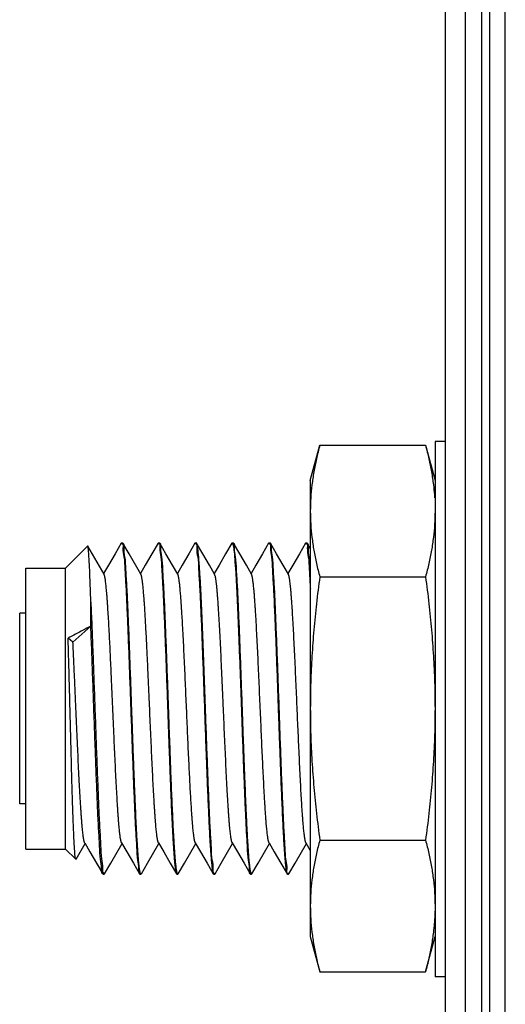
# Model space of a CAD drawing. Header units: inches. Extents: x 0.2 to 16.8, y 0.1 to 10.8.
# Tile 6 of 27: x 9.1 to 9.466, y 4.614 to 5.356. Entities that reach past the tile are written whole.
import ezdxf

# ---------------------------------------------------------------- set-up
doc = ezdxf.new("R2010")
doc.units = ezdxf.units.IN
doc.header["$LTSCALE"] = 0.935
doc.header["$MEASUREMENT"] = 0
doc.layers.get('0').update_dxf_attribs({"linetype": 'CONTINUOUS'})

msp = doc.modelspace()

# ---------------------------------------------------------------- linework, layer by layer
at = {"color": 7, "linetype": 'CONTINUOUS'}
for p, q in [((9.43589, 2.87521), (9.43589, 7.94221)), ((9.44789, 7.94221), (9.44789, 2.87521)), ((9.45389, 7.94221), (9.45389, 2.87521)), ((9.46589, 2.87521), (9.46589, 7.94221)), ((9.42089, 2.88521), (9.42089, 7.93221)), ((9.42089, 5.03821), (9.41289, 5.03821)), ((9.41289, 5.03821), (9.41289, 4.63421)), ((9.31889, 5.00877), (9.32602, 5.03537)), ((9.32602, 5.03537), (9.40576, 5.03537)), ((9.40576, 5.03537), (9.41289, 5.00877)), ((9.31889, 5.00877), (9.31889, 4.66477)), ((9.13437, 4.94277), (9.15092, 4.95931)), ((9.15109, 4.95925), (9.15092, 4.95931)), ((9.16334, 4.93809), (9.15109, 4.95925)), ((9.17625, 4.96153), (9.17653, 4.96177)), ((9.17653, 4.96177), (9.1773, 4.96177)), ((9.17758, 4.96153), (9.1773, 4.96177)), ((9.20406, 4.96153), (9.20432, 4.96177)), ((9.20432, 4.96177), (9.20511, 4.96177)), ((9.20538, 4.96153), (9.20511, 4.96177)), ((9.23185, 4.96153), (9.23212, 4.96177)), ((9.23212, 4.96177), (9.23291, 4.96177)), ((9.23372, 4.95964), (9.23318, 4.96153)), ((9.25965, 4.96153), (9.25992, 4.96177)), ((9.25992, 4.96177), (9.2607, 4.96177)), ((9.26098, 4.96153), (9.2607, 4.96177)), ((9.28746, 4.96153), (9.28772, 4.96177)), ((9.28772, 4.96177), (9.28851, 4.96177)), ((9.28878, 4.96153), (9.28851, 4.96177)), ((9.31525, 4.96153), (9.31552, 4.96177)), ((9.31552, 4.96177), (9.31631, 4.96177)), ((9.31657, 4.96154), (9.31631, 4.96177)), ((9.31889, 4.95753), (9.31657, 4.96154)), ((9.10437, 4.94277), (9.13437, 4.94277)), ((9.10437, 4.73077), (9.10437, 4.94276)), ((9.13437, 4.73077), (9.13437, 4.94277)), ((9.24721, 4.93671), (9.24674, 4.93809)), ((9.32602, 4.93607), (9.40576, 4.93607)), ((9.15337, 4.89886), (9.15337, 4.91701)), ((9.10437, 4.90878), (9.09976, 4.90878)), ((9.09976, 4.76478), (9.09976, 4.90878)), ((9.15337, 4.89886), (9.13988, 4.88683)), ((9.13988, 4.88683), (9.13626, 4.88983)), ((9.10437, 4.76478), (9.09976, 4.76478)), ((9.1423, 4.7231), (9.14911, 4.73487)), ((9.16836, 4.7201), (9.17691, 4.73487)), ((9.19616, 4.72009), (9.20471, 4.73486)), ((9.22396, 4.72009), (9.23251, 4.73486)), ((9.25176, 4.7201), (9.26031, 4.73486)), ((9.27956, 4.72009), (9.28811, 4.73486)), ((9.30736, 4.72009), (9.31591, 4.73486)), ((9.31558, 4.73544), (9.31889, 4.72972)), ((9.32602, 4.73746), (9.40576, 4.73746)), ((9.10437, 4.73077), (9.13437, 4.73077)), ((9.13437, 4.73077), (9.14211, 4.72303)), ((9.1423, 4.7231), (9.14211, 4.72303)), ((9.16367, 4.712), (9.16836, 4.7201)), ((9.19148, 4.712), (9.19616, 4.72009)), ((9.21927, 4.712), (9.22396, 4.72009)), ((9.24708, 4.712), (9.25176, 4.7201)), ((9.27488, 4.712), (9.27956, 4.72009)), ((9.30268, 4.712), (9.30736, 4.72009)), ((9.16263, 4.71177), (9.16236, 4.712)), ((9.16263, 4.71177), (9.1634, 4.71177)), ((9.1634, 4.71177), (9.16367, 4.712)), ((9.19015, 4.712), (9.19043, 4.71177)), ((9.19043, 4.71177), (9.1912, 4.71177)), ((9.19148, 4.712), (9.1912, 4.71177)), ((9.21796, 4.712), (9.21822, 4.71177)), ((9.21822, 4.71177), (9.21901, 4.71177)), ((9.21927, 4.712), (9.21901, 4.71177)), ((9.24575, 4.712), (9.24602, 4.71177)), ((9.24602, 4.71177), (9.2468, 4.71177)), ((9.24708, 4.712), (9.2468, 4.71177)), ((9.27356, 4.712), (9.27382, 4.71177)), ((9.27382, 4.71177), (9.2746, 4.71177)), ((9.27488, 4.712), (9.2746, 4.71177)), ((9.30136, 4.712), (9.30162, 4.71177)), ((9.30162, 4.71177), (9.30241, 4.71177)), ((9.30268, 4.712), (9.30241, 4.71177)), ((9.31889, 4.66477), (9.32602, 4.63816)), ((9.40576, 4.63816), (9.41289, 4.66477)), ((9.32602, 4.63816), (9.40576, 4.63816)), ((9.42089, 4.63421), (9.41289, 4.63421))]:
    msp.add_line(p, q, dxfattribs=at)
for points in [[(9.17625, 4.96153), (9.17163, 4.95354), (9.16664, 4.94492), (9.16301, 4.93866)], [(9.19114, 4.9381), (9.18226, 4.95345), (9.17758, 4.96153)], [(9.20406, 4.96153), (9.19943, 4.95354), (9.19444, 4.94492), (9.19081, 4.93867)], [(9.21894, 4.93809), (9.21505, 4.94482), (9.21006, 4.95344), (9.20538, 4.96153)], [(9.23185, 4.96153), (9.22723, 4.95355), (9.22224, 4.94493), (9.21861, 4.93867)], [(9.24674, 4.93809), (9.24285, 4.94482), (9.23786, 4.95344), (9.23318, 4.96153)], [(9.25965, 4.96153), (9.25503, 4.95355), (9.25004, 4.94493), (9.24641, 4.93867)], [(9.27454, 4.93809), (9.27065, 4.94482), (9.26566, 4.95344), (9.26098, 4.96153)], [(9.28746, 4.96153), (9.28283, 4.95354), (9.27784, 4.94492), (9.27421, 4.93867)], [(9.30234, 4.9381), (9.29845, 4.94482), (9.29346, 4.95344), (9.28878, 4.96153)], [(9.31525, 4.96153), (9.31063, 4.95355), (9.30564, 4.94494), (9.30201, 4.93867)], [(9.14878, 4.73545), (9.15274, 4.72862), (9.15773, 4.72), (9.16236, 4.712)], [(9.17657, 4.73544), (9.18054, 4.72861), (9.18553, 4.71999), (9.19015, 4.712)], [(9.20438, 4.73543), (9.20834, 4.72861), (9.21333, 4.71999), (9.21796, 4.712)], [(9.23218, 4.73543), (9.23613, 4.72861), (9.24113, 4.71999), (9.24575, 4.712)], [(9.25998, 4.73544), (9.26394, 4.72861), (9.26893, 4.71999), (9.27356, 4.712)], [(9.28778, 4.73544), (9.29174, 4.72861), (9.29673, 4.71999), (9.30136, 4.712)]]:
    msp.add_lwpolyline(points, dxfattribs=at)
for points, knots in [([(9.32602, 5.03537), (9.32512, 5.03201), (9.32347, 5.02535), (9.32147, 5.01538), (9.32, 5.0055), (9.3191, 4.99562), (9.31889, 4.98902), (9.31889, 4.98572)], [0, 0, 0, 0, 0.208006, 0.408729, 0.606469, 0.803302, 1, 1, 1, 1]), ([(9.40576, 5.03537), (9.40666, 5.03201), (9.40831, 5.02535), (9.41031, 5.01538), (9.41166, 5.00634), (9.41222, 5.00061), (9.41241, 4.99817)], [0, 0, 0, 0, 0.276447, 0.543214, 0.806018, 1, 1, 1, 1]), ([(9.31889, 4.98572), (9.31889, 4.98242), (9.3191, 4.97582), (9.32, 4.96594), (9.32147, 4.95607), (9.32347, 4.94609), (9.32512, 4.93944), (9.32602, 4.93607)], [0, 0, 0, 0, 0.196733, 0.393595, 0.591342, 0.792009, 1, 1, 1, 1]), ([(9.41289, 4.98572), (9.41289, 4.98242), (9.41269, 4.97582), (9.41178, 4.96594), (9.41031, 4.95607), (9.40831, 4.94609), (9.40666, 4.93944), (9.40576, 4.93607)], [0, 0, 0, 0, 0.196733, 0.393595, 0.591342, 0.792009, 1, 1, 1, 1]), ([(9.15337, 4.91704), (9.15323, 4.92176), (9.15296, 4.93045), (9.1525, 4.94153), (9.15212, 4.95102), (9.15163, 4.95478), (9.15141, 4.95952), (9.15108, 4.95926)], [0, 0, 0, 0, 0.334324, 0.608923, 0.813311, 0.943485, 1, 1, 1, 1]), ([(9.17653, 4.96139), (9.17666, 4.96139), (9.17798, 4.96124), (9.17719, 4.95615), (9.1788, 4.95062), (9.17904, 4.94026), (9.17994, 4.92778), (9.18059, 4.91259), (9.18132, 4.89554), (9.18203, 4.87688), (9.18276, 4.85711), (9.18324, 4.8436), (9.18348, 4.83677)], [0, 0, 0, 0, 0.00288, 0.03056, 0.084017, 0.163375, 0.266394, 0.388674, 0.525908, 0.676032, 0.836107, 1, 1, 1, 1]), ([(9.18426, 4.83677), (9.18402, 4.84359), (9.18353, 4.85706), (9.18281, 4.87679), (9.18211, 4.89546), (9.18137, 4.91256), (9.18072, 4.92777), (9.17982, 4.94027), (9.17958, 4.95063), (9.17798, 4.95617), (9.17874, 4.96112), (9.17759, 4.96136), (9.17755, 4.96137)], [0, 0, 0, 0, 0.163976, 0.323492, 0.474327, 0.612274, 0.734963, 0.838317, 0.917884, 0.971414, 0.999018, 1, 1, 1, 1]), ([(9.20432, 4.96139), (9.20445, 4.96139), (9.20577, 4.96124), (9.205, 4.95617), (9.20659, 4.95063), (9.20685, 4.94027), (9.20773, 4.92777), (9.20839, 4.91256), (9.20912, 4.89546), (9.20985, 4.8768), (9.21056, 4.85706), (9.21103, 4.84359), (9.21127, 4.83677)], [0, 0, 0, 0, 0.002874, 0.030439, 0.083865, 0.163283, 0.266434, 0.388886, 0.526553, 0.677032, 0.836308, 1, 1, 1, 1]), ([(9.21206, 4.83677), (9.21181, 4.84357), (9.21134, 4.85702), (9.21062, 4.87677), (9.2099, 4.89547), (9.20917, 4.9126), (9.20852, 4.9278), (9.20763, 4.94029), (9.20737, 4.95063), (9.20578, 4.95619), (9.20654, 4.9611), (9.20539, 4.96136), (9.20535, 4.96137)], [0, 0, 0, 0, 0.163549, 0.322977, 0.474629, 0.612655, 0.735224, 0.838473, 0.917965, 0.971424, 0.998964, 1, 1, 1, 1]), ([(9.23212, 4.96139), (9.23225, 4.96139), (9.23357, 4.96122), (9.2328, 4.95619), (9.2344, 4.95063), (9.23464, 4.94029), (9.23553, 4.9278), (9.23619, 4.91259), (9.23694, 4.89546), (9.23763, 4.87677), (9.23836, 4.85702), (9.23883, 4.84357), (9.23907, 4.83677)], [0, 0, 0, 0, 0.002948, 0.03043, 0.083794, 0.163139, 0.266205, 0.388559, 0.52633, 0.677648, 0.836731, 1, 1, 1, 1]), ([(9.23318, 4.96153), (9.23317, 4.96155), (9.23315, 4.96158), (9.23311, 4.96164), (9.23307, 4.96168), (9.23303, 4.96172), (9.23299, 4.96175), (9.23295, 4.96176), (9.23292, 4.96177), (9.23291, 4.96177)], [0, 0, 0, 0, 0.150164, 0.340252, 0.507805, 0.654926, 0.784722, 0.9017, 1, 1, 1, 1]), ([(9.23986, 4.83677), (9.23963, 4.84309), (9.23918, 4.85565), (9.23851, 4.87418), (9.23785, 4.89187), (9.23717, 4.90825), (9.2365, 4.92297), (9.23584, 4.93569), (9.23517, 4.94607), (9.23451, 4.95379), (9.23404, 4.95802), (9.23372, 4.95964)], [0, 0, 0, 0, 0.154346, 0.306379, 0.451922, 0.58584, 0.706154, 0.811062, 0.896499, 0.9597, 1, 1, 1, 1]), ([(9.25992, 4.96176), (9.25992, 4.96176), (9.25994, 4.96176), (9.25997, 4.96176), (9.26001, 4.96174), (9.26005, 4.96171), (9.26009, 4.96167), (9.26013, 4.96162), (9.26017, 4.96156), (9.26023, 4.96146), (9.2603, 4.96131), (9.26038, 4.96109), (9.26046, 4.96083), (9.26055, 4.96053), (9.26063, 4.96019), (9.26068, 4.95994), (9.26071, 4.95981)], [0, 0, 0, 0, 0.001123, 0.020265, 0.040766, 0.063633, 0.089598, 0.119161, 0.152664, 0.190338, 0.278782, 0.385365, 0.510547, 0.654605, 0.817717, 1, 1, 1, 1]), ([(9.26071, 4.95981), (9.26102, 4.95822), (9.26153, 4.95406), (9.26218, 4.94641), (9.26283, 4.93606), (9.26351, 4.92333), (9.26418, 4.90858), (9.26485, 4.89213), (9.26554, 4.87437), (9.26621, 4.85575), (9.26665, 4.84313), (9.26687, 4.83677)], [0, 0, 0, 0, 0.039418, 0.101928, 0.186966, 0.291794, 0.412301, 0.546504, 0.692477, 0.845005, 1, 1, 1, 1]), ([(9.26765, 4.83677), (9.26741, 4.84358), (9.26693, 4.85711), (9.26621, 4.87696), (9.26549, 4.89573), (9.26477, 4.91283), (9.2641, 4.92794), (9.26321, 4.94035), (9.26298, 4.95064), (9.26138, 4.95616), (9.26215, 4.96111), (9.26099, 4.96136), (9.26095, 4.96136)], [0, 0, 0, 0, 0.163698, 0.324978, 0.477186, 0.61458, 0.736322, 0.838898, 0.91793, 0.971199, 0.998982, 1, 1, 1, 1]), ([(9.28773, 4.96138), (9.28785, 4.96138), (9.28918, 4.96122), (9.2884, 4.95616), (9.28999, 4.95064), (9.29025, 4.94035), (9.29113, 4.92794), (9.29177, 4.91281), (9.29252, 4.89572), (9.29323, 4.87695), (9.29396, 4.8571), (9.29444, 4.84358), (9.29468, 4.83677)], [0, 0, 0, 0, 0.002909, 0.030624, 0.083792, 0.162707, 0.26513, 0.386686, 0.523867, 0.675785, 0.836699, 1, 1, 1, 1]), ([(9.29546, 4.83677), (9.29522, 4.8436), (9.29473, 4.85717), (9.294, 4.87707), (9.2933, 4.89586), (9.29255, 4.91293), (9.29191, 4.92801), (9.29102, 4.94036), (9.29076, 4.95059), (9.28919, 4.95613), (9.28996, 4.96109), (9.28879, 4.96135), (9.28875, 4.96136)], [0, 0, 0, 0, 0.164236, 0.325914, 0.478247, 0.615553, 0.736938, 0.83894, 0.917468, 0.970828, 0.998922, 1, 1, 1, 1]), ([(9.31552, 4.96138), (9.31565, 4.96138), (9.317, 4.9612), (9.3162, 4.95613), (9.31781, 4.9506), (9.31804, 4.94035), (9.3186, 4.93244), (9.31888, 4.92768), (9.31891, 4.92715)], [0, 0, 0, 0, 0.010737, 0.111784, 0.303784, 0.586476, 0.953603, 1, 1, 1, 1]), ([(9.31888, 4.94094), (9.31888, 4.94113), (9.31872, 4.94463), (9.31858, 4.95058), (9.31697, 4.9561), (9.31776, 4.96109), (9.31659, 4.96135), (9.31654, 4.96136)], [0, 0, 0, 0, 0.026981, 0.498685, 0.822867, 0.993341, 1, 1, 1, 1]), ([(9.17657, 4.73544), (9.17656, 4.73546), (9.17653, 4.73552), (9.17648, 4.73562), (9.17643, 4.73575), (9.17635, 4.73596), (9.17625, 4.73626), (9.17614, 4.73666), (9.17604, 4.73711), (9.17593, 4.7376), (9.17583, 4.73815), (9.17568, 4.73899), (9.17551, 4.74018), (9.1753, 4.74177), (9.17509, 4.74356), (9.17489, 4.74556), (9.17468, 4.74777), (9.17446, 4.75025), (9.17424, 4.753), (9.17402, 4.75604), (9.17379, 4.7593), (9.17357, 4.76275), (9.17334, 4.76639), (9.17304, 4.77161), (9.17265, 4.77854), (9.17221, 4.78729), (9.17176, 4.79656), (9.17131, 4.80625), (9.17084, 4.81654), (9.17037, 4.82734), (9.16988, 4.83852), (9.1694, 4.84969), (9.16894, 4.85994), (9.16852, 4.86921), (9.16814, 4.87743), (9.16776, 4.88535), (9.16736, 4.89309), (9.16696, 4.90057), (9.16655, 4.9077), (9.16619, 4.91325), (9.16591, 4.91737), (9.1657, 4.92019), (9.16549, 4.92283), (9.16528, 4.92527), (9.16508, 4.92752), (9.16487, 4.92956), (9.16466, 4.9314), (9.16446, 4.93304), (9.16428, 4.93426), (9.16413, 4.93513), (9.16403, 4.93572), (9.16392, 4.93626), (9.16381, 4.93675), (9.16369, 4.93718), (9.1636, 4.93749), (9.16352, 4.93771), (9.16346, 4.93785), (9.16341, 4.93797), (9.16337, 4.93805), (9.16334, 4.93808), (9.16334, 4.93809)], [0, 0, 0, 0, 0.000317, 0.000947, 0.00165, 0.002429, 0.004216, 0.006314, 0.008531, 0.011016, 0.013768, 0.016786, 0.023614, 0.031485, 0.040383, 0.050291, 0.06119, 0.073065, 0.087003, 0.10202, 0.118069, 0.135105, 0.153083, 0.171957, 0.212214, 0.25549, 0.301313, 0.349192, 0.398632, 0.453375, 0.508692, 0.563905, 0.618337, 0.660161, 0.700777, 0.739881, 0.77717, 0.815179, 0.850402, 0.882537, 0.897353, 0.911285, 0.924299, 0.936371, 0.947479, 0.957604, 0.966723, 0.974819, 0.98187, 0.984999, 0.98786, 0.990656, 0.993137, 0.995306, 0.997164, 0.997979, 0.998718, 0.999383, 0.999976, 1, 1, 1, 1]), ([(9.20438, 4.73543), (9.20437, 4.73545), (9.20434, 4.73551), (9.20429, 4.73561), (9.20423, 4.73574), (9.20416, 4.73594), (9.20406, 4.73624), (9.20395, 4.73665), (9.20383, 4.73712), (9.20372, 4.73766), (9.20361, 4.73827), (9.2035, 4.73893), (9.20334, 4.73995), (9.20315, 4.74137), (9.20293, 4.74321), (9.20272, 4.74523), (9.20251, 4.7474), (9.2023, 4.74977), (9.2021, 4.75234), (9.20189, 4.75509), (9.20168, 4.75803), (9.20147, 4.76113), (9.20117, 4.76581), (9.2008, 4.77223), (9.20035, 4.78053), (9.1999, 4.78941), (9.19945, 4.79879), (9.199, 4.80856), (9.19855, 4.81862), (9.1981, 4.82888), (9.19764, 4.8395), (9.19717, 4.85037), (9.19668, 4.86137), (9.19619, 4.87206), (9.19575, 4.88145), (9.19535, 4.88953), (9.19499, 4.89631), (9.19464, 4.90271), (9.19428, 4.90882), (9.19396, 4.91372), (9.1937, 4.91749), (9.19351, 4.9201), (9.19331, 4.92254), (9.19312, 4.92483), (9.19293, 4.92695), (9.19274, 4.9289), (9.19255, 4.93067), (9.19236, 4.93226), (9.19217, 4.93367), (9.192, 4.93474), (9.19187, 4.93549), (9.19177, 4.93599), (9.19168, 4.93645), (9.19158, 4.93685), (9.19149, 4.93721), (9.19139, 4.93752), (9.19129, 4.93778), (9.19121, 4.93797), (9.19116, 4.93807), (9.19114, 4.9381)], [0, 0, 0, 0, 0.000298, 0.000925, 0.001626, 0.002401, 0.00418, 0.006265, 0.00866, 0.011364, 0.014378, 0.017701, 0.021332, 0.029516, 0.03892, 0.048672, 0.059426, 0.071154, 0.083827, 0.097417, 0.111895, 0.127231, 0.143397, 0.181103, 0.222124, 0.266016, 0.312336, 0.360627, 0.410374, 0.461047, 0.512117, 0.567278, 0.621626, 0.674504, 0.725254, 0.7604, 0.79387, 0.825452, 0.854938, 0.884285, 0.897885, 0.910738, 0.922821, 0.934109, 0.944581, 0.954212, 0.962982, 0.970879, 0.977895, 0.984019, 0.986745, 0.989246, 0.99152, 0.993569, 0.995392, 0.996989, 0.998363, 0.999517, 1, 1, 1, 1]), ([(9.23218, 4.73543), (9.23216, 4.73546), (9.23213, 4.73551), (9.23207, 4.73564), (9.23199, 4.73585), (9.23189, 4.73613), (9.2318, 4.73646), (9.2317, 4.73683), (9.23161, 4.73726), (9.23151, 4.73773), (9.23138, 4.73845), (9.23121, 4.73946), (9.23102, 4.74082), (9.23082, 4.74241), (9.23062, 4.74424), (9.23041, 4.74631), (9.23021, 4.74859), (9.23, 4.75106), (9.22979, 4.75372), (9.2295, 4.75763), (9.22916, 4.76277), (9.22877, 4.76923), (9.22839, 4.77606), (9.228, 4.78335), (9.22761, 4.79127), (9.22721, 4.79978), (9.22679, 4.80883), (9.22637, 4.81812), (9.22582, 4.83077), (9.22527, 4.84347), (9.22471, 4.85611), (9.22429, 4.86564), (9.22385, 4.87513), (9.2234, 4.88449), (9.22295, 4.89335), (9.22253, 4.9011), (9.22214, 4.90775), (9.22179, 4.91333), (9.22149, 4.91768), (9.22124, 4.92091), (9.22106, 4.92318), (9.22088, 4.92536), (9.22068, 4.92743), (9.22049, 4.92934), (9.2203, 4.93107), (9.22011, 4.93262), (9.21992, 4.93399), (9.21976, 4.93502), (9.21962, 4.93574), (9.21953, 4.93622), (9.21943, 4.93665), (9.21933, 4.93703), (9.21924, 4.93736), (9.21914, 4.93765), (9.21905, 4.93789), (9.21898, 4.93803), (9.21894, 4.93809)], [0, 0, 0, 0, 0.00039, 0.00093, 0.00217, 0.003631, 0.005314, 0.007222, 0.009356, 0.011715, 0.014299, 0.020143, 0.026884, 0.034515, 0.043776, 0.054048, 0.065304, 0.077516, 0.090658, 0.1047, 0.135377, 0.166586, 0.200316, 0.236302, 0.274278, 0.317344, 0.36203, 0.407933, 0.45465, 0.548884, 0.595563, 0.641389, 0.689592, 0.73583, 0.779633, 0.820533, 0.850365, 0.877942, 0.903095, 0.91471, 0.925656, 0.936736, 0.946991, 0.956407, 0.964969, 0.972662, 0.979473, 0.985389, 0.988007, 0.990398, 0.992559, 0.994493, 0.996201, 0.997684, 0.998948, 1, 1, 1, 1]), ([(9.25998, 4.73544), (9.25997, 4.73545), (9.25994, 4.7355), (9.2599, 4.73559), (9.25982, 4.73577), (9.25972, 4.73604), (9.25961, 4.73641), (9.2595, 4.73684), (9.25939, 4.73735), (9.25927, 4.73791), (9.25916, 4.73854), (9.25905, 4.73923), (9.25894, 4.73999), (9.25878, 4.74112), (9.25859, 4.7427), (9.25836, 4.74478), (9.25814, 4.74709), (9.25791, 4.74964), (9.25769, 4.75241), (9.25746, 4.75541), (9.25724, 4.75861), (9.25701, 4.76213), (9.25677, 4.76595), (9.25644, 4.7716), (9.25602, 4.77912), (9.25554, 4.78866), (9.25506, 4.79851), (9.2546, 4.80854), (9.25415, 4.8186), (9.2537, 4.82886), (9.25324, 4.83948), (9.25277, 4.85035), (9.25228, 4.86135), (9.25179, 4.87204), (9.25131, 4.8823), (9.25082, 4.89201), (9.25041, 4.89969), (9.25008, 4.90547), (9.24983, 4.9095), (9.24959, 4.91331), (9.24934, 4.91697), (9.24908, 4.92045), (9.24882, 4.92374), (9.24855, 4.92671), (9.24833, 4.92899), (9.24815, 4.93065), (9.24801, 4.93177), (9.24788, 4.93281), (9.24775, 4.93376), (9.24762, 4.93462), (9.24749, 4.9354), (9.24735, 4.93609), (9.24726, 4.93651), (9.24721, 4.93671)], [0, 0, 0, 0, 0.000204, 0.000823, 0.001516, 0.003127, 0.005044, 0.007272, 0.009811, 0.012664, 0.015829, 0.019308, 0.0231, 0.027205, 0.036345, 0.0467, 0.058239, 0.070927, 0.084732, 0.099619, 0.115554, 0.132503, 0.151965, 0.172506, 0.216547, 0.264064, 0.314495, 0.363131, 0.413237, 0.46428, 0.515725, 0.571295, 0.626045, 0.679311, 0.730427, 0.77875, 0.823726, 0.844791, 0.86482, 0.883746, 0.901501, 0.919346, 0.935696, 0.950508, 0.963737, 0.969744, 0.975341, 0.98052, 0.985278, 0.989609, 0.993509, 0.996974, 1, 1, 1, 1]), ([(9.28778, 4.73544), (9.28776, 4.73546), (9.28773, 4.73552), (9.28766, 4.73566), (9.28757, 4.73589), (9.28747, 4.7362), (9.28737, 4.73656), (9.28726, 4.73699), (9.28716, 4.73747), (9.28706, 4.738), (9.28695, 4.73859), (9.28685, 4.73923), (9.28671, 4.7402), (9.28653, 4.74154), (9.28632, 4.74331), (9.28611, 4.74529), (9.28591, 4.74747), (9.2857, 4.74984), (9.28549, 4.75241), (9.28528, 4.75525), (9.28506, 4.75837), (9.28483, 4.76177), (9.2846, 4.76536), (9.2843, 4.77052), (9.28392, 4.77737), (9.28348, 4.7858), (9.28305, 4.7945), (9.28264, 4.80336), (9.28222, 4.81252), (9.2818, 4.82215), (9.28136, 4.83219), (9.28091, 4.84253), (9.28046, 4.85281), (9.28001, 4.86292), (9.27956, 4.87276), (9.27911, 4.88223), (9.27866, 4.89122), (9.2782, 4.89985), (9.2778, 4.90676), (9.27747, 4.91207), (9.27722, 4.91572), (9.27698, 4.91913), (9.27674, 4.92229), (9.27649, 4.92519), (9.27626, 4.92765), (9.27605, 4.92972), (9.27586, 4.93141), (9.27567, 4.93292), (9.27548, 4.93425), (9.27532, 4.93525), (9.27518, 4.93595), (9.27509, 4.9364), (9.27499, 4.93681), (9.27489, 4.93718), (9.2748, 4.93749), (9.27472, 4.93773), (9.27465, 4.93789), (9.2746, 4.938), (9.27456, 4.93806), (9.27454, 4.93809)], [0, 0, 0, 0, 0.000373, 0.000957, 0.002314, 0.003929, 0.005805, 0.007946, 0.010353, 0.013026, 0.015968, 0.019176, 0.022651, 0.030388, 0.039158, 0.04894, 0.059713, 0.071455, 0.084144, 0.097758, 0.11352, 0.130292, 0.148023, 0.166665, 0.206481, 0.249341, 0.291249, 0.335013, 0.380233, 0.426511, 0.477372, 0.528472, 0.579277, 0.629253, 0.677876, 0.724655, 0.769107, 0.810751, 0.852169, 0.871299, 0.889304, 0.906134, 0.921734, 0.936054, 0.949041, 0.958287, 0.966667, 0.97417, 0.980786, 0.986507, 0.98903, 0.991327, 0.993397, 0.99524, 0.996857, 0.998251, 0.998913, 0.999511, 1, 1, 1, 1]), ([(9.31558, 4.73544), (9.31557, 4.73544), (9.31555, 4.73548), (9.31549, 4.73559), (9.31541, 4.7358), (9.3153, 4.73609), (9.3152, 4.73644), (9.3151, 4.73685), (9.31499, 4.73731), (9.31489, 4.73783), (9.31479, 4.7384), (9.31468, 4.73903), (9.31454, 4.73997), (9.31436, 4.74128), (9.31415, 4.74301), (9.31395, 4.74495), (9.31374, 4.7471), (9.31353, 4.74944), (9.31332, 4.75199), (9.31312, 4.75471), (9.31283, 4.75871), (9.31248, 4.76413), (9.31205, 4.77132), (9.31161, 4.77934), (9.31116, 4.78815), (9.31071, 4.79746), (9.31028, 4.80692), (9.30985, 4.81643), (9.30929, 4.82905), (9.30873, 4.84202), (9.30815, 4.85519), (9.3077, 4.86525), (9.30726, 4.87501), (9.30681, 4.88438), (9.30636, 4.89324), (9.30591, 4.90152), (9.30553, 4.90801), (9.30522, 4.91285), (9.30499, 4.91626), (9.30475, 4.91954), (9.30451, 4.92266), (9.30426, 4.92552), (9.30402, 4.92811), (9.30378, 4.93042), (9.30357, 4.93216), (9.3034, 4.93342), (9.30328, 4.93425), (9.30316, 4.93501), (9.30304, 4.93563), (9.30294, 4.93614), (9.30285, 4.93655), (9.30277, 4.93691), (9.30268, 4.93724), (9.30259, 4.93752), (9.3025, 4.93777), (9.30242, 4.93795), (9.30236, 4.93806), (9.30234, 4.9381)], [0, 0, 0, 0, 0.000146, 0.00066, 0.001848, 0.003386, 0.005187, 0.007253, 0.009585, 0.012183, 0.015045, 0.018171, 0.021559, 0.029116, 0.037704, 0.04731, 0.057919, 0.069515, 0.082067, 0.095544, 0.109913, 0.141196, 0.175655, 0.216242, 0.25978, 0.305801, 0.353835, 0.399548, 0.446157, 0.540382, 0.591027, 0.640731, 0.68898, 0.73526, 0.779076, 0.819995, 0.857603, 0.875036, 0.891486, 0.908141, 0.923547, 0.937666, 0.950463, 0.961904, 0.971953, 0.976445, 0.980577, 0.984345, 0.987745, 0.989982, 0.992024, 0.993872, 0.995526, 0.996988, 0.998261, 0.999348, 1, 1, 1, 1]), ([(9.32602, 4.93607), (9.32512, 4.92934), (9.32347, 4.91603), (9.32147, 4.89613), (9.32, 4.87638), (9.3191, 4.8566), (9.31889, 4.84339), (9.31889, 4.83677)], [0, 0, 0, 0, 0.204428, 0.403905, 0.602067, 0.800669, 1, 1, 1, 1]), ([(9.40576, 4.93607), (9.40666, 4.92934), (9.40831, 4.91603), (9.41031, 4.89613), (9.41178, 4.87638), (9.41269, 4.8566), (9.41289, 4.84339), (9.41289, 4.83677)], [0, 0, 0, 0, 0.204428, 0.403905, 0.602067, 0.800669, 1, 1, 1, 1]), ([(9.15337, 4.91701), (9.15363, 4.91132), (9.15415, 4.89936), (9.15487, 4.88072), (9.1556, 4.86088), (9.15631, 4.84038), (9.15706, 4.81976), (9.15779, 4.79962), (9.1585, 4.78051), (9.15926, 4.76298), (9.1599, 4.74744), (9.1608, 4.73454), (9.16106, 4.72408), (9.16267, 4.71762), (9.16184, 4.71291), (9.16332, 4.71215), (9.1635, 4.7121)], [0, 0, 0, 0, 0.083249, 0.174755, 0.272254, 0.373037, 0.474342, 0.573332, 0.667256, 0.753506, 0.829693, 0.893714, 0.943801, 0.978596, 0.997243, 1, 1, 1, 1]), ([(9.15337, 4.89886), (9.15145, 4.89785), (9.14764, 4.89583), (9.14193, 4.89282), (9.13815, 4.89083), (9.13626, 4.88983)], [0, 0, 0, 0, 0.336212, 0.669567, 1, 1, 1, 1]), ([(9.16244, 4.7122), (9.16236, 4.71224), (9.1611, 4.71284), (9.16192, 4.71755), (9.1603, 4.72375), (9.16004, 4.73415), (9.15915, 4.7469), (9.15851, 4.76232), (9.15775, 4.77973), (9.15704, 4.79873), (9.15632, 4.81878), (9.15558, 4.83933), (9.15487, 4.8598), (9.15414, 4.87964), (9.15363, 4.89258), (9.15337, 4.89886)], [0, 0, 0, 0, 0.001281, 0.02122, 0.058814, 0.113158, 0.182787, 0.265788, 0.359886, 0.462485, 0.570752, 0.681695, 0.792212, 0.899303, 1, 1, 1, 1]), ([(9.1377, 4.83677), (9.13758, 4.84142), (9.13735, 4.85063), (9.13698, 4.8642), (9.13663, 4.87724), (9.13639, 4.88572), (9.13626, 4.88983)], [0, 0, 0, 0, 0.26328, 0.520448, 0.767375, 1, 1, 1, 1]), ([(9.14878, 4.73545), (9.14877, 4.73545), (9.14875, 4.7355), (9.1487, 4.73558), (9.14864, 4.73572), (9.14856, 4.73594), (9.14845, 4.73627), (9.14833, 4.73671), (9.14821, 4.73724), (9.14809, 4.73783), (9.14797, 4.73851), (9.14784, 4.73926), (9.14773, 4.74006), (9.14761, 4.74091), (9.14746, 4.74214), (9.14726, 4.74383), (9.14704, 4.74604), (9.14681, 4.74849), (9.14659, 4.75116), (9.14636, 4.75406), (9.14614, 4.75717), (9.14591, 4.7606), (9.14567, 4.76433), (9.14542, 4.76838), (9.14518, 4.77263), (9.14485, 4.77869), (9.14444, 4.78667), (9.14395, 4.79669), (9.14346, 4.8072), (9.14298, 4.81807), (9.14249, 4.82917), (9.14199, 4.84067), (9.14148, 4.85242), (9.14095, 4.86426), (9.14042, 4.8757), (9.14006, 4.88318), (9.13988, 4.88683)], [0, 0, 0, 0, 0.000118, 0.000994, 0.001984, 0.00309, 0.005659, 0.00871, 0.012247, 0.016273, 0.02079, 0.025797, 0.031296, 0.036806, 0.042729, 0.055794, 0.070449, 0.086651, 0.104358, 0.123526, 0.14411, 0.166068, 0.191347, 0.218094, 0.246218, 0.275627, 0.337932, 0.404275, 0.473894, 0.545915, 0.619436, 0.693555, 0.773484, 0.851944, 0.92782, 1, 1, 1, 1]), ([(9.14211, 4.72301), (9.14189, 4.72297), (9.14137, 4.72714), (9.14111, 4.73103), (9.14056, 4.74034), (9.14014, 4.75138), (9.13964, 4.76536), (9.13916, 4.7813), (9.13868, 4.79898), (9.13819, 4.81766), (9.13787, 4.83038), (9.1377, 4.83677)], [0, 0, 0, 0, 0.018413, 0.066193, 0.141819, 0.243312, 0.366124, 0.507215, 0.664689, 0.831757, 1, 1, 1, 1]), ([(9.18348, 4.83677), (9.18372, 4.82991), (9.18419, 4.81631), (9.18493, 4.79635), (9.18564, 4.77752), (9.18638, 4.76047), (9.18704, 4.74547), (9.1879, 4.7332), (9.18815, 4.72298), (9.18974, 4.71744), (9.18897, 4.71243), (9.19014, 4.71218), (9.19018, 4.71218)], [0, 0, 0, 0, 0.164728, 0.326838, 0.479539, 0.617014, 0.737396, 0.838264, 0.916992, 0.970753, 0.998956, 1, 1, 1, 1]), ([(9.1912, 4.71176), (9.1912, 4.71176), (9.19118, 4.71176), (9.19114, 4.71177), (9.19108, 4.71181), (9.19102, 4.71187), (9.19097, 4.71194), (9.19091, 4.71204), (9.19085, 4.71216), (9.1908, 4.71229), (9.19074, 4.71245), (9.19066, 4.7127), (9.19057, 4.71306), (9.19046, 4.71355), (9.19034, 4.71412), (9.19023, 4.71478), (9.19012, 4.71551), (9.19001, 4.71632), (9.18989, 4.71721), (9.18978, 4.71817), (9.18967, 4.71922), (9.18956, 4.72034), (9.18941, 4.72191), (9.18923, 4.724), (9.18902, 4.72666), (9.18881, 4.72956), (9.1886, 4.73271), (9.1884, 4.73608), (9.18819, 4.73967), (9.18798, 4.74348), (9.18768, 4.74923), (9.18731, 4.7571), (9.18686, 4.76729), (9.18641, 4.77819), (9.18597, 4.78949), (9.18553, 4.80107), (9.18511, 4.81278), (9.18468, 4.82472), (9.1844, 4.83274), (9.18425, 4.83677)], [0, 0, 0, 0, 0.000057, 0.00052, 0.001045, 0.001671, 0.002419, 0.003302, 0.004328, 0.005502, 0.006826, 0.008303, 0.011719, 0.015755, 0.020413, 0.025694, 0.031597, 0.03812, 0.04526, 0.053017, 0.061387, 0.070367, 0.079956, 0.099238, 0.120525, 0.143761, 0.168887, 0.195846, 0.224581, 0.255032, 0.287143, 0.362084, 0.443659, 0.530988, 0.623188, 0.714263, 0.808023, 0.903568, 1, 1, 1, 1]), ([(9.21127, 4.83677), (9.21141, 4.83282), (9.21169, 4.82495), (9.21211, 4.81325), (9.21253, 4.80175), (9.21295, 4.7903), (9.21339, 4.77903), (9.21384, 4.76808), (9.21429, 4.75784), (9.21467, 4.74991), (9.21496, 4.74412), (9.21517, 4.74028), (9.21538, 4.73665), (9.21559, 4.73324), (9.2158, 4.73006), (9.216, 4.72712), (9.21621, 4.72442), (9.21639, 4.72229), (9.21654, 4.72069), (9.21665, 4.71955), (9.21676, 4.71848), (9.21688, 4.71749), (9.21699, 4.71658), (9.2171, 4.71575), (9.21721, 4.71499), (9.21733, 4.71431), (9.21744, 4.71372), (9.21755, 4.7132), (9.21765, 4.71282), (9.21773, 4.71255), (9.21778, 4.71239), (9.21784, 4.71224), (9.21789, 4.71211), (9.21793, 4.71203), (9.21796, 4.712), (9.21796, 4.712)], [0, 0, 0, 0, 0.094812, 0.188787, 0.281074, 0.370823, 0.46362, 0.551602, 0.633879, 0.709563, 0.74203, 0.772844, 0.801946, 0.829278, 0.85478, 0.878395, 0.900064, 0.91973, 0.929525, 0.938714, 0.947291, 0.955255, 0.962602, 0.96933, 0.975438, 0.980922, 0.985783, 0.990019, 0.993631, 0.995205, 0.996624, 0.997892, 0.999009, 0.99998, 1, 1, 1, 1]), ([(9.21901, 4.71176), (9.219, 4.71176), (9.21898, 4.71176), (9.21893, 4.71178), (9.21889, 4.71181), (9.21884, 4.71185), (9.21879, 4.71191), (9.21874, 4.71198), (9.21869, 4.71207), (9.21865, 4.71217), (9.21858, 4.71234), (9.2185, 4.71258), (9.2184, 4.71292), (9.2183, 4.71332), (9.21821, 4.71377), (9.21811, 4.71428), (9.21802, 4.71485), (9.21788, 4.71573), (9.21772, 4.71696), (9.21753, 4.71862), (9.21733, 4.72056), (9.21713, 4.72279), (9.21692, 4.72533), (9.21671, 4.72812), (9.21651, 4.73114), (9.2163, 4.7344), (9.21601, 4.73919), (9.21567, 4.74549), (9.21528, 4.75342), (9.2149, 4.7618), (9.21451, 4.77074), (9.21412, 4.78047), (9.21371, 4.79093), (9.21315, 4.80593), (9.21267, 4.81931), (9.21226, 4.83091), (9.21212, 4.83481), (9.21205, 4.83677)], [0, 0, 0, 0, 0.000161, 0.000559, 0.001003, 0.001518, 0.002118, 0.002814, 0.003612, 0.004515, 0.005525, 0.007877, 0.010676, 0.013926, 0.017629, 0.021786, 0.026396, 0.031458, 0.042937, 0.056211, 0.071268, 0.089569, 0.109892, 0.132183, 0.156386, 0.182447, 0.21031, 0.271221, 0.333234, 0.400292, 0.471868, 0.547431, 0.633157, 0.722138, 0.906651, 0.953273, 1, 1, 1, 1]), ([(9.23907, 4.83677), (9.23914, 4.83497), (9.23926, 4.83139), (9.23966, 4.82009), (9.24014, 4.80685), (9.2407, 4.79181), (9.2411, 4.78132), (9.2415, 4.77156), (9.24188, 4.76256), (9.24226, 4.75413), (9.24265, 4.74614), (9.243, 4.73979), (9.24328, 4.73495), (9.24349, 4.73166), (9.2437, 4.72859), (9.2439, 4.72577), (9.24411, 4.72319), (9.24431, 4.72091), (9.24451, 4.71893), (9.24468, 4.71748), (9.24481, 4.71642), (9.24491, 4.71572), (9.245, 4.71507), (9.2451, 4.71448), (9.24519, 4.71395), (9.24529, 4.71347), (9.24538, 4.71306), (9.24548, 4.7127), (9.24556, 4.71244), (9.24563, 4.71226), (9.24568, 4.71214), (9.24572, 4.71206), (9.24574, 4.71201), (9.24575, 4.712)], [0, 0, 0, 0, 0.043048, 0.086013, 0.271338, 0.360814, 0.447087, 0.5232, 0.595362, 0.66304, 0.725699, 0.787337, 0.815572, 0.842009, 0.866592, 0.889265, 0.909972, 0.928657, 0.944069, 0.957696, 0.963837, 0.969527, 0.974764, 0.979548, 0.983878, 0.987752, 0.991172, 0.994138, 0.996653, 0.997744, 0.998725, 0.999599, 1, 1, 1, 1]), ([(9.24681, 4.71215), (9.24668, 4.71216), (9.24533, 4.71233), (9.24613, 4.71741), (9.24454, 4.72294), (9.24428, 4.73316), (9.24341, 4.74549), (9.24275, 4.76056), (9.24202, 4.77764), (9.24131, 4.79643), (9.24057, 4.81635), (9.2401, 4.82992), (9.23986, 4.83677)], [0, 0, 0, 0, 0.002998, 0.031071, 0.084397, 0.162558, 0.264172, 0.385247, 0.522344, 0.674454, 0.835935, 1, 1, 1, 1]), ([(9.26687, 4.83677), (9.26711, 4.82992), (9.2676, 4.81635), (9.26832, 4.79643), (9.26904, 4.77763), (9.26979, 4.76055), (9.27042, 4.74548), (9.27131, 4.73316), (9.27156, 4.72294), (9.27315, 4.71741), (9.27237, 4.71244), (9.27354, 4.71218), (9.27359, 4.71218)], [0, 0, 0, 0, 0.164409, 0.326223, 0.478642, 0.61601, 0.737291, 0.839053, 0.917311, 0.970762, 0.998907, 1, 1, 1, 1]), ([(9.2746, 4.71177), (9.27459, 4.71177), (9.27456, 4.71177), (9.27451, 4.7118), (9.27445, 4.71184), (9.2744, 4.7119), (9.27435, 4.71198), (9.2743, 4.71207), (9.27425, 4.71218), (9.27419, 4.71231), (9.27414, 4.71245), (9.27407, 4.71268), (9.27398, 4.713), (9.27388, 4.71345), (9.27377, 4.71396), (9.27367, 4.71454), (9.27357, 4.71519), (9.27346, 4.7159), (9.27336, 4.71668), (9.27321, 4.71786), (9.27304, 4.7195), (9.27283, 4.72166), (9.27262, 4.72408), (9.27241, 4.72674), (9.27221, 4.72965), (9.272, 4.73279), (9.27178, 4.73628), (9.27156, 4.7401), (9.27134, 4.74426), (9.27111, 4.74867), (9.27089, 4.75331), (9.27066, 4.75816), (9.27036, 4.76503), (9.26999, 4.77376), (9.26956, 4.78444), (9.26915, 4.79533), (9.26873, 4.80658), (9.2684, 4.81575), (9.26815, 4.82271), (9.26793, 4.82895), (9.26777, 4.83364), (9.26765, 4.83677)], [0, 0, 0, 0, 0.000342, 0.000799, 0.001327, 0.001949, 0.00268, 0.003527, 0.004496, 0.005591, 0.006814, 0.008166, 0.011263, 0.01489, 0.01905, 0.023745, 0.028977, 0.034745, 0.04105, 0.047887, 0.063137, 0.080456, 0.099799, 0.121125, 0.144388, 0.169545, 0.196552, 0.227837, 0.261141, 0.296365, 0.333412, 0.372181, 0.412574, 0.497834, 0.581236, 0.668364, 0.758422, 0.850616, 0.887775, 0.925094, 1, 1, 1, 1]), ([(9.29467, 4.83677), (9.29478, 4.8338), (9.29493, 4.82935), (9.29514, 4.82342), (9.29539, 4.81661), (9.29572, 4.80751), (9.29613, 4.79623), (9.29655, 4.78531), (9.29697, 4.77458), (9.29741, 4.76418), (9.29779, 4.75572), (9.2981, 4.74935), (9.29832, 4.74491), (9.29855, 4.74071), (9.29877, 4.73685), (9.29898, 4.73333), (9.29919, 4.73015), (9.2994, 4.7272), (9.2996, 4.72449), (9.29981, 4.72204), (9.29999, 4.72015), (9.30013, 4.71877), (9.30024, 4.71783), (9.30034, 4.71696), (9.30044, 4.71615), (9.30055, 4.71541), (9.30065, 4.71474), (9.30076, 4.71414), (9.30086, 4.71361), (9.30096, 4.71314), (9.30107, 4.71275), (9.30116, 4.71246), (9.30123, 4.71226), (9.30128, 4.71214), (9.30132, 4.71206), (9.30135, 4.71201), (9.30136, 4.712)], [0, 0, 0, 0, 0.07131, 0.106851, 0.142254, 0.234854, 0.325378, 0.413027, 0.497001, 0.582933, 0.662813, 0.700234, 0.735841, 0.769536, 0.801218, 0.828597, 0.85413, 0.877773, 0.89948, 0.919206, 0.936908, 0.944986, 0.952542, 0.959569, 0.966064, 0.972022, 0.977442, 0.982324, 0.98667, 0.990481, 0.99376, 0.996512, 0.997693, 0.998747, 0.999676, 1, 1, 1, 1]), ([(9.30241, 4.71215), (9.30228, 4.71215), (9.30095, 4.71232), (9.30172, 4.71735), (9.30014, 4.7229), (9.29989, 4.73321), (9.299, 4.74565), (9.29835, 4.76082), (9.2976, 4.77794), (9.2969, 4.79669), (9.29617, 4.8165), (9.29569, 4.82997), (9.29546, 4.83677)], [0, 0, 0, 0, 0.002956, 0.030518, 0.083755, 0.162857, 0.26558, 0.387519, 0.525023, 0.676834, 0.837124, 1, 1, 1, 1]), ([(9.31889, 4.83677), (9.31889, 4.83012), (9.3191, 4.81685), (9.32001, 4.79701), (9.32149, 4.77725), (9.32348, 4.7574), (9.32513, 4.74415), (9.32602, 4.73746)], [0, 0, 0, 0, 0.200213, 0.399461, 0.597827, 0.796869, 1, 1, 1, 1]), ([(9.41289, 4.83677), (9.41289, 4.83012), (9.41268, 4.81685), (9.41177, 4.79701), (9.4103, 4.77725), (9.4083, 4.7574), (9.40666, 4.74415), (9.40576, 4.73746)], [0, 0, 0, 0, 0.200213, 0.399461, 0.597827, 0.796869, 1, 1, 1, 1]), ([(9.32602, 4.73746), (9.32512, 4.73409), (9.32347, 4.72744), (9.32147, 4.71746), (9.32, 4.70759), (9.3191, 4.69771), (9.31889, 4.69111), (9.31889, 4.68781)], [0, 0, 0, 0, 0.208006, 0.408729, 0.606469, 0.803302, 1, 1, 1, 1]), ([(9.40576, 4.73746), (9.40666, 4.73409), (9.40831, 4.72744), (9.41031, 4.71746), (9.41178, 4.70759), (9.41269, 4.69771), (9.41289, 4.69111), (9.41289, 4.68781)], [0, 0, 0, 0, 0.208006, 0.408729, 0.606469, 0.803302, 1, 1, 1, 1]), ([(9.31889, 4.68781), (9.31889, 4.68451), (9.3191, 4.67791), (9.32, 4.66803), (9.32147, 4.65815), (9.32347, 4.64818), (9.32512, 4.64153), (9.32602, 4.63816)], [0, 0, 0, 0, 0.196733, 0.393595, 0.591342, 0.792009, 1, 1, 1, 1]), ([(9.41285, 4.68398), (9.4128, 4.68196), (9.41266, 4.67872), (9.41242, 4.67548), (9.41232, 4.67426)], [0, 0, 0, 0, 0.623466, 1, 1, 1, 1]), ([(9.41232, 4.67426), (9.41215, 4.67219), (9.4116, 4.66682), (9.41031, 4.65815), (9.40831, 4.64818), (9.40666, 4.64153), (9.40576, 4.63816)], [0, 0, 0, 0, 0.169774, 0.440509, 0.71524, 1, 1, 1, 1])]:
    msp.add_open_spline(points, degree=3, knots=knots, dxfattribs=at)
for points in [[(9.41241, 4.99817), (9.41246, 4.9975), (9.41251, 4.99684), (9.41255, 4.99618)], [(9.41255, 4.99618), (9.41256, 4.99599), (9.41258, 4.9958), (9.41259, 4.99561)]]:
    msp.add_open_spline(points, degree=3, dxfattribs=at)

doc.saveas('drawing.dxf')
